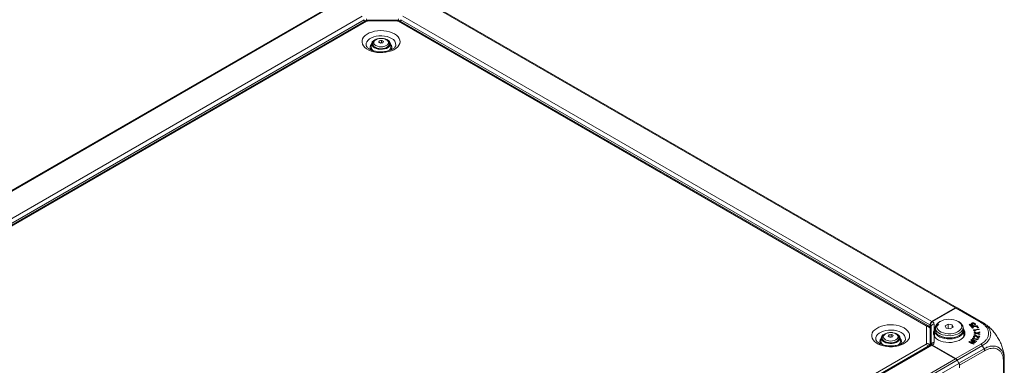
# Model space of a CAD drawing. Header units: millimetres. Extents: x 0 to 1118, y 0 to 864.
# Tile 154 of 156: x 852 to 1028, y 657 to 719. Entities that reach past the tile are written whole.
import ezdxf

# ---------------------------------------------------------------- set-up
doc = ezdxf.new("R2010")
doc.units = ezdxf.units.MM

msp = doc.modelspace()

# ---------------------------------------------------------------- linework, layer by layer
at = {"color": 7, "linetype": 'Continuous', "lineweight": 15}
for p, q in [((764.15, 639.1), (908.52, 722.44)), ((924.87, 722.44), (1019.92, 667.57)), ((913.5, 719.1), (769.38, 635.9)), ((913.4, 719.34), (913.4, 719.04)), ((913.4, 719.07), (913.4, 719.04)), ((919.38, 719.23), (914, 719.23)), ((1014.68, 664.37), (919.88, 719.1)), ((919.99, 719.34), (919.99, 719.04)), ((919.99, 719.07), (919.99, 719.04)), ((914.74, 715.04), (914.68, 714.43)), ((914.89, 714.78), (914.93, 714.85)), ((914.93, 715), (914.93, 714.82)), ((916.11, 715.56), (916.11, 715.24)), ((916.54, 715.19), (916.27, 715.15)), ((916.54, 715.62), (916.54, 715.19)), ((916.58, 715.17), (916.54, 715.19)), ((917.9, 714.67), (917.93, 714.82)), ((917.93, 714.82), (917.93, 715)), ((918.17, 714.43), (918.11, 715.04)), ((913.78, 714.67), (913.77, 714.7)), ((1019.67, 667.54), (1015.4, 665.08)), ((1015.5, 665.08), (1019.72, 667.52)), ((1019.94, 667.56), (1019.92, 667.57)), ((1019.94, 667.56), (1019.95, 667.55)), ((1019.94, 667.55), (1019.94, 667.56)), ((1019.95, 667.55), (1019.97, 667.54)), ((1019.97, 667.54), (1024.47, 664.94)), ((1015.04, 664.47), (1015.04, 663.94)), ((1015.14, 664.5), (1015.08, 663.69)), ((1015.08, 660.85), (1015.08, 663.71)), ((1015.08, 663.52), (1015.08, 663.52)), ((1015.8, 663.44), (1015.88, 663.57)), ((1015.88, 663.45), (1015.85, 663.39)), ((1015.88, 663.48), (1015.88, 662.41)), ((1016.02, 663.99), (1016.02, 663.58)), ((1016.93, 665.11), (1016.75, 665.01)), ((1018.32, 664.61), (1017.8, 664.31)), ((1017.8, 664.31), (1017.99, 663.89)), ((1017.99, 663.89), (1018.71, 663.78)), ((1019.04, 664.5), (1018.32, 664.61)), ((1018.33, 663.84), (1018.32, 664.61)), ((1018.71, 663.78), (1019.23, 664.08)), ((1019.03, 663.97), (1019.04, 664.5)), ((1019.23, 664.08), (1019.04, 664.5)), ((1020.28, 665.01), (1020.11, 665.11)), ((1021.02, 663.58), (1021.02, 663.99)), ((1021.15, 662.41), (1021.15, 663.48)), ((1022.21, 664.62), (1022.08, 664.57)), ((1022.08, 664.57), (1022.37, 664.32)), ((1022.21, 664.52), (1022.16, 664.5)), ((1022.43, 664.43), (1022.21, 664.62)), ((1022.21, 664.52), (1022.21, 664.62)), ((1022.43, 664.33), (1022.21, 664.52)), ((1022.37, 664.32), (1022.84, 664.45)), ((1022.62, 664.49), (1022.43, 664.43)), ((1022.43, 664.33), (1022.43, 664.43)), ((1022.55, 664.3), (1022.43, 664.27)), ((1022.43, 664.27), (1022.73, 663.91)), ((1022.55, 664.19), (1022.5, 664.18)), ((1023.54, 664.29), (1022.55, 664.3)), ((1022.55, 664.19), (1022.55, 664.3)), ((1022.67, 664.19), (1022.55, 664.19)), ((1022.62, 664.39), (1022.62, 664.49)), ((1022.63, 664.7), (1022.63, 664.81)), ((1022.66, 664.1), (1022.67, 664.2)), ((1022.8, 663.93), (1022.66, 664.1)), ((1022.67, 664.63), (1022.67, 664.53)), ((1022.87, 663.95), (1022.67, 664.2)), ((1022.67, 664.2), (1022.67, 664.2)), ((1022.67, 664.2), (1023.63, 664.19)), ((1022.73, 663.91), (1022.87, 663.95)), ((1022.75, 664.43), (1022.75, 664.52)), ((1023.87, 663.75), (1022.88, 663.62)), ((1022.88, 663.62), (1022.91, 663.53)), ((1022.91, 663.53), (1023.09, 663.41)), ((1023.87, 663.65), (1022.92, 663.52)), ((1023.09, 663.54), (1023.91, 663.65)), ((1023.22, 663.44), (1023.09, 663.54)), ((1023.09, 663.54), (1023.09, 663.54)), ((1023.09, 663.43), (1023.09, 663.54)), ((1023.09, 663.44), (1023.09, 663.54)), ((1023.09, 663.41), (1023.22, 663.44)), ((1023.09, 663.43), (1023.09, 663.44)), ((1023.12, 663.41), (1023.09, 663.43)), ((1023.11, 664.55), (1023.25, 664.58)), ((1023.15, 664.62), (1023.15, 664.72)), ((1023.2, 664.57), (1023.15, 664.62)), ((1023.54, 664.19), (1023.34, 664.19)), ((1023.63, 664.19), (1023.54, 664.29)), ((1023.54, 664.19), (1023.54, 664.29)), ((1023.54, 664.19), (1023.54, 664.19)), ((1023.6, 663.96), (1023.56, 663.95)), ((1023.6, 663.96), (1023.6, 664.07)), ((1023.76, 664.02), (1023.76, 664.02)), ((1023.76, 663.98), (1023.76, 664.02)), ((1023.91, 663.65), (1023.87, 663.75)), ((1023.87, 663.65), (1023.87, 663.75)), ((1023.87, 663.64), (1023.87, 663.65)), ((1024.47, 664.94), (1024.53, 664.9)), ((1024.57, 664.89), (1024.78, 664.77)), ((1005.35, 661.81), (1005.34, 661.84)), ((1006.31, 662.18), (1006.25, 661.57)), ((1006.46, 661.92), (1006.5, 661.99)), ((1006.5, 662.13), (1006.5, 661.96)), ((1007.68, 662.69), (1007.68, 662.38)), ((1008.11, 662.33), (1007.84, 662.29)), ((1008.11, 662.76), (1008.11, 662.33)), ((1008.16, 662.31), (1008.11, 662.33)), ((1009.47, 661.81), (1009.5, 661.96)), ((1009.5, 661.96), (1009.5, 662.13)), ((1009.74, 661.57), (1009.68, 662.18)), ((1015.22, 660.91), (1015.22, 663.27)), ((1015.88, 662.64), (1015.82, 662.52)), ((1022.55, 661.86), (1022.42, 661.74)), ((1022.42, 661.74), (1022.7, 661.54)), ((1022.56, 661.76), (1022.49, 661.69)), ((1023.48, 661.57), (1022.55, 661.86)), ((1022.56, 661.76), (1022.55, 661.86)), ((1023.4, 661.49), (1022.56, 661.76)), ((1022.62, 661.72), (1022.62, 661.73)), ((1022.62, 661.62), (1022.62, 661.72)), ((1022.77, 662.12), (1022.71, 662.03)), ((1022.71, 662.03), (1022.74, 661.87)), ((1022.77, 662.01), (1022.73, 661.94)), ((1022.74, 661.87), (1022.89, 661.86)), ((1023.72, 661.91), (1022.77, 662.12)), ((1022.77, 662.01), (1022.77, 662.12)), ((1023.66, 661.82), (1022.77, 662.01)), ((1022.86, 661.88), (1022.87, 661.98)), ((1022.87, 661.86), (1022.86, 661.88)), ((1022.89, 661.86), (1022.87, 661.98)), ((1022.87, 661.98), (1022.87, 661.98)), ((1022.87, 661.98), (1023.66, 661.81)), ((1022.9, 662.31), (1022.9, 662.41)), ((1022.93, 662.22), (1023.08, 662.24)), ((1023.49, 663.05), (1022.98, 663.23)), ((1022.98, 663.23), (1022.98, 663.1)), ((1022.98, 663.12), (1022.98, 663.23)), ((1022.98, 663.12), (1022.98, 663.1)), ((1023.49, 662.95), (1022.98, 663.12)), ((1022.98, 663.1), (1023.19, 663.04)), ((1023.2, 662.94), (1022.98, 662.87)), ((1022.98, 662.74), (1023.5, 662.92)), ((1022.98, 662.87), (1022.98, 662.74)), ((1022.98, 662.77), (1022.98, 662.87)), ((1023.2, 662.83), (1022.98, 662.77)), ((1022.98, 662.77), (1022.98, 662.74)), ((1023.04, 662.32), (1023.03, 662.23)), ((1023.27, 662.46), (1023.27, 662.56)), ((1023.37, 662.99), (1023.37, 662.99)), ((1023.37, 662.88), (1023.37, 662.99)), ((1024.03, 663.24), (1023.49, 663.05)), ((1024.03, 663.13), (1023.49, 662.95)), ((1023.49, 662.95), (1023.49, 663.05)), ((1023.5, 662.92), (1024.04, 662.74)), ((1023.62, 662.98), (1023.62, 662.98)), ((1023.62, 662.88), (1023.62, 662.98)), ((1023.62, 662.88), (1023.62, 662.98)), ((1023.62, 662.88), (1023.62, 662.88)), ((1023.64, 662.19), (1023.72, 662.11)), ((1023.66, 661.81), (1023.72, 661.91)), ((1023.74, 662.27), (1023.68, 662.33)), ((1023.68, 662.23), (1023.68, 662.33)), ((1023.74, 662.17), (1023.68, 662.23)), ((1023.72, 662.11), (1023.84, 662.1)), ((1023.83, 662.51), (1023.74, 662.27)), ((1023.83, 662.4), (1023.74, 662.17)), ((1023.74, 662.27), (1023.74, 662.27)), ((1023.74, 662.17), (1023.74, 662.27)), ((1023.74, 662.17), (1023.74, 662.27)), ((1023.74, 662.17), (1023.74, 662.17)), ((1023.82, 663.04), (1024.03, 663.11)), ((1024.04, 662.87), (1023.82, 662.93)), ((1024.03, 662.76), (1023.82, 662.82)), ((1023.99, 662.49), (1023.83, 662.51)), ((1023.83, 662.4), (1023.83, 662.51)), ((1023.95, 662.39), (1023.83, 662.4)), ((1023.84, 662.1), (1023.99, 662.49)), ((1024.03, 663.11), (1024.03, 663.24)), ((1024.03, 663.13), (1024.03, 663.24)), ((1024.03, 663.11), (1024.03, 663.13)), ((1024.03, 662.76), (1024.04, 662.87)), ((1024.03, 662.74), (1024.03, 662.76)), ((1024.04, 662.74), (1024.04, 662.87)), ((1015.15, 660.89), (870.77, 577.54)), ((1019.67, 658.4), (1015.4, 660.86)), ((1015.5, 660.86), (1019.72, 658.42)), ((1022.16, 661.5), (1022.03, 661.37)), ((1022.03, 661.37), (1022.89, 661.02)), ((1022.16, 661.39), (1022.1, 661.34)), ((1022.6, 661.44), (1022.16, 661.5)), ((1022.16, 661.39), (1022.16, 661.5)), ((1022.26, 661.38), (1022.16, 661.39)), ((1022.26, 661.39), (1022.26, 661.39)), ((1022.26, 661.29), (1022.26, 661.39)), ((1022.59, 661.33), (1022.6, 661.44)), ((1022.98, 661.1), (1022.63, 661.25)), ((1022.9, 661.03), (1022.63, 661.14)), ((1022.67, 661.32), (1023.13, 661.25)), ((1022.89, 661.02), (1022.98, 661.1)), ((1023.21, 661.32), (1022.9, 661.54)), ((1023.14, 661.27), (1022.9, 661.44)), ((1022.96, 661.37), (1022.96, 661.37)), ((1022.96, 661.28), (1022.96, 661.37)), ((1022.96, 661.28), (1022.96, 661.37)), ((1023.01, 661.6), (1023.38, 661.48)), ((1023.13, 661.25), (1023.21, 661.32)), ((1023.38, 661.48), (1023.48, 661.57)), ((1019.97, 658.16), (1019.86, 658.22)), ((1019.94, 658.15), (1019.89, 658.18)), ((1020.24, 657.57), (1019.92, 658.13)), ((1019.94, 658.15), (1020.27, 657.59)), ((1019.95, 658.15), (1019.94, 658.15)), ((1019.97, 658.16), (1019.95, 658.15)), ((1028.42, 658.46), (1028.42, 658.09)), ((1020.39, 656.75), (1020.38, 657.24)), ((1028.42, 658.09), (1028.42, 655.78))]:
    msp.add_line(p, q, dxfattribs=at)
at = {"color": 9, "linetype": 'Continuous', "lineweight": 0}
for p, q in [((764.4, 639.07), (908.77, 722.42)), ((924.62, 722.42), (1019.67, 667.54)), ((768.67, 636.61), (913.04, 719.95)), ((769.02, 635.99), (913.4, 719.34)), ((913.83, 719.07), (769.71, 635.87)), ((913.84, 719.52), (913.85, 719.22)), ((914, 719.11), (914, 719.23)), ((919.38, 719.11), (914, 719.11)), ((919.38, 719.11), (919.38, 719.23)), ((919.53, 719.21), (919.54, 719.52)), ((1014.36, 664.34), (919.56, 719.07)), ((919.99, 719.34), (1015.04, 664.47)), ((920.34, 719.95), (1015.4, 665.08)), ((1024.22, 664.92), (1019.72, 667.52)), ((1019.95, 667.55), (1019.95, 667.55)), ((1014.43, 661.13), (1014.43, 664.24)), ((1015.3, 664.24), (1015.22, 663.27)), ((1015.3, 660.95), (1015.3, 664.24)), ((1015.8, 664.62), (1015.8, 663.44)), ((1015.8, 662.5), (1015.8, 661.33)), ((1023.2, 662.83), (1023.2, 662.94)), ((1023.82, 662.82), (1023.82, 662.93)), ((870.24, 577.83), (1014.36, 661.03)), ((1015.4, 660.86), (871.02, 577.52)), ((1019.72, 658.42), (1024.22, 661.02)), ((1024.47, 660.76), (1019.97, 658.16)), ((1020.27, 657.59), (1024.78, 660.19)), ((1022.63, 661.14), (1022.63, 661.25)), ((1022.9, 661.44), (1022.9, 661.54)), ((1024.57, 660.55), (1024.78, 660.19)), ((1019.67, 658.4), (875.3, 575.05)), ((1019.92, 658.13), (875.55, 574.79)), ((1019.95, 658.15), (1019.88, 658.2)), ((1024.88, 659.84), (1020.38, 657.24)), ((1020.24, 657.57), (875.87, 574.23)), ((1028.27, 655.58), (1028.27, 657.88))]:
    msp.add_line(p, q, dxfattribs=at)
at = {"color": 9, "linetype": 'Continuous', "lineweight": 0, "flags": 128}
for points in [[(918.84, 716.79), (919.2, 716.55), (919.48, 716.28), (919.69, 715.98), (919.81, 715.67), (919.84, 715.35), (919.79, 715.04), (919.65, 714.73), (919.42, 714.44), (919.12, 714.18), (918.74, 713.94), (918.31, 713.75), (917.83, 713.6), (917.31, 713.49), (916.77, 713.43), (916.22, 713.43), (915.68, 713.47), (915.15, 713.56), (914.66, 713.71), (914.21, 713.89), (913.83, 714.12), (913.5, 714.37), (913.26, 714.66), (913.09, 714.96), (913.02, 715.28), (913.03, 715.59), (913.13, 715.9), (913.31, 716.2), (913.58, 716.48), (913.92, 716.73), (914.32, 716.95), (914.78, 717.12), (915.28, 717.25), (915.81, 717.33), (916.36, 717.37), (916.91, 717.35), (917.44, 717.28), (917.95, 717.16), (918.42, 716.99), (918.84, 716.79)], [(913.77, 714.7), (913.75, 714.81), (913.78, 715.1), (913.89, 715.37), (914.09, 715.64), (914.37, 715.87), (914.72, 716.07), (915.13, 716.23), (915.58, 716.35), (916.06, 716.41), (916.55, 716.43), (917.04, 716.39), (917.51, 716.3), (917.94, 716.16), (918.32, 715.98)], [(915.5, 714.67), (915.77, 714.55), (916.09, 714.47), (916.43, 714.45), (916.77, 714.47), (917.09, 714.55), (917.36, 714.67), (917.57, 714.83), (917.7, 715.01), (917.75, 715.21), (917.7, 715.4), (917.57, 715.59), (917.36, 715.74), (917.09, 715.87), (916.77, 715.94), (916.43, 715.97), (916.09, 715.94), (915.77, 715.87), (915.5, 715.74), (915.29, 715.59), (915.15, 715.4), (915.11, 715.21), (915.15, 715.01), (915.29, 714.83), (915.5, 714.67)], [(917.93, 714.99), (917.92, 714.91), (917.84, 714.7), (917.67, 714.51), (917.42, 714.35), (917.11, 714.22), (916.75, 714.15), (916.38, 714.13), (916.01, 714.16), (915.66, 714.25), (915.37, 714.38)], [(1010.41, 663.93), (1010.77, 663.68), (1011.05, 663.41), (1011.26, 663.12), (1011.38, 662.81), (1011.41, 662.49), (1011.36, 662.18), (1011.22, 661.87), (1010.99, 661.58), (1010.69, 661.32), (1010.31, 661.08), (1009.88, 660.89), (1009.4, 660.73), (1008.88, 660.63), (1008.34, 660.57), (1007.79, 660.56), (1007.25, 660.61), (1006.72, 660.7), (1006.23, 660.84), (1005.78, 661.03), (1005.4, 661.25), (1005.07, 661.51), (1004.83, 661.8), (1004.67, 662.1), (1004.59, 662.41), (1004.6, 662.73), (1004.7, 663.04), (1004.88, 663.34), (1005.15, 663.62), (1005.49, 663.87), (1005.89, 664.08), (1006.35, 664.26), (1006.85, 664.39), (1007.38, 664.47), (1007.93, 664.5), (1008.48, 664.48), (1009.01, 664.41), (1009.52, 664.3), (1010, 664.13), (1010.41, 663.93)], [(1005.34, 661.84), (1005.32, 661.95), (1005.35, 662.23), (1005.46, 662.51), (1005.66, 662.77), (1005.94, 663.01), (1006.29, 663.21), (1006.7, 663.37), (1007.15, 663.49), (1007.63, 663.55), (1008.12, 663.57), (1008.61, 663.53), (1009.08, 663.44), (1009.51, 663.3), (1009.89, 663.11)], [(1007.07, 661.81), (1007.34, 661.69), (1007.66, 661.61), (1008, 661.58), (1008.34, 661.61), (1008.66, 661.69), (1008.93, 661.81), (1009.14, 661.96), (1009.27, 662.15), (1009.32, 662.34), (1009.27, 662.54), (1009.14, 662.72), (1008.93, 662.88), (1008.66, 663), (1008.34, 663.08), (1008, 663.11), (1007.66, 663.08), (1007.34, 663), (1007.07, 662.88), (1006.86, 662.72), (1006.73, 662.54), (1006.68, 662.34), (1006.73, 662.15), (1006.86, 661.96), (1007.07, 661.81)], [(1009.5, 662.13), (1009.49, 662.05), (1009.41, 661.84), (1009.24, 661.65), (1008.99, 661.48), (1008.68, 661.36), (1008.33, 661.29), (1007.95, 661.27), (1007.58, 661.3), (1007.23, 661.39), (1006.94, 661.52)]]:
    msp.add_lwpolyline(points, dxfattribs=at)
at = {"color": 7, "linetype": 'Continuous', "lineweight": 15, "flags": 128}
for points in [[(915.23, 714.3), (914.99, 714.47), (914.83, 714.68), (914.75, 714.9), (914.76, 715.13), (914.86, 715.35), (915.05, 715.54), (915.31, 715.71), (915.53, 715.81)], [(914.93, 714.82), (914.95, 714.69), (914.95, 714.67)], [(917.09, 715.88), (917.14, 715.87), (917.47, 715.75), (917.75, 715.59), (917.96, 715.4), (918.08, 715.18), (918.11, 714.96), (918.06, 714.73), (917.91, 714.52), (917.69, 714.34), (917.4, 714.19), (917.05, 714.08), (916.67, 714.02), (916.28, 714.02), (915.9, 714.06), (915.54, 714.16), (915.23, 714.3), (915.23, 714.3)], [(915.31, 714.34), (915.61, 714.21), (915.96, 714.12), (916.33, 714.08), (916.71, 714.09), (917.07, 714.16), (917.4, 714.27), (917.67, 714.43), (917.86, 714.61), (917.98, 714.82), (918, 715.04), (917.93, 715.26), (917.78, 715.46), (917.77, 715.46)], [(917.93, 714.85), (917.93, 714.85), (917.96, 714.78)], [(1020.11, 665.11), (1019.75, 665.28), (1019.35, 665.4), (1018.91, 665.47), (1018.46, 665.49), (1018.01, 665.46), (1017.58, 665.38), (1017.18, 665.24), (1016.85, 665.07), (1016.58, 664.85), (1016.39, 664.62), (1016.28, 664.36), (1016.27, 664.1), (1016.35, 663.84), (1016.52, 663.59), (1016.77, 663.37), (1017.09, 663.19), (1017.47, 663.04), (1017.9, 662.95), (1018.35, 662.9), (1018.8, 662.91), (1019.24, 662.97), (1019.66, 663.08), (1020.02, 663.23), (1020.33, 663.43), (1020.56, 663.65), (1020.71, 663.9), (1020.77, 664.16), (1020.73, 664.42), (1020.61, 664.68), (1020.39, 664.91), (1020.11, 665.11)], [(1021.15, 663.58), (1021.17, 663.54), (1021.31, 663.26), (1021.35, 662.97), (1021.31, 662.68), (1021.17, 662.4), (1020.96, 662.14), (1020.66, 661.9), (1020.3, 661.7), (1019.88, 661.54), (1019.42, 661.42), (1018.93, 661.35), (1018.42, 661.33), (1017.92, 661.37), (1017.44, 661.46), (1016.99, 661.59), (1016.59, 661.77), (1016.25, 661.98), (1015.99, 662.23), (1015.8, 662.5), (1015.8, 662.5)], [(1020.38, 662.4), (1020.01, 662.22), (1019.58, 662.09), (1019.12, 662), (1018.64, 661.96), (1018.15, 661.97), (1017.68, 662.04), (1017.23, 662.15), (1016.83, 662.31), (1016.49, 662.51), (1016.21, 662.74), (1016.02, 663), (1015.9, 663.27), (1015.88, 663.55), (1015.95, 663.83), (1016.1, 664.1), (1016.34, 664.34), (1016.65, 664.56)], [(1016.02, 663.73), (1016.01, 663.48), (1016.09, 663.21), (1016.26, 662.95), (1016.5, 662.71), (1016.83, 662.51), (1017.21, 662.34), (1017.64, 662.22), (1018.1, 662.15), (1018.58, 662.13), (1019.05, 662.17), (1019.51, 662.25), (1019.92, 662.38), (1020.29, 662.56)], [(1020.28, 665.01), (1020.59, 664.8), (1020.81, 664.56), (1020.96, 664.3), (1021.02, 664.03), (1020.98, 663.75), (1020.86, 663.49), (1020.65, 663.24), (1020.37, 663.02), (1020.01, 662.84), (1019.61, 662.69), (1019.16, 662.6), (1018.69, 662.55), (1018.22, 662.56), (1017.76, 662.62), (1017.32, 662.72), (1016.92, 662.88), (1016.59, 663.07), (1016.32, 663.3), (1016.13, 663.55), (1016.03, 663.82), (1016.02, 664.09), (1016.1, 664.36), (1016.27, 664.62), (1016.51, 664.86), (1016.75, 665.01)], [(1016.75, 662.56), (1017.11, 662.39), (1017.53, 662.26), (1017.98, 662.17), (1018.46, 662.14), (1018.93, 662.16), (1019.39, 662.23), (1019.82, 662.35), (1020.2, 662.52), (1020.52, 662.72), (1020.76, 662.95), (1020.93, 663.21), (1021.01, 663.48), (1021.02, 663.58)], [(1021.02, 663.97), (1021.02, 663.96), (1021.13, 663.69), (1021.15, 663.41), (1021.08, 663.13), (1020.93, 662.87), (1020.69, 662.62), (1020.38, 662.4)], [(1020.61, 661.87), (1020.62, 661.88), (1020.91, 662.11), (1021.13, 662.37), (1021.26, 662.65), (1021.3, 662.93), (1021.26, 663.22), (1021.15, 663.45)], [(1006.8, 661.43), (1006.56, 661.61), (1006.4, 661.82), (1006.32, 662.04), (1006.33, 662.26), (1006.43, 662.48), (1006.62, 662.68), (1006.88, 662.85), (1007.1, 662.95)], [(1006.5, 661.96), (1006.52, 661.82), (1006.52, 661.81)], [(1008.66, 663.02), (1008.71, 663.01), (1009.04, 662.89), (1009.32, 662.73), (1009.53, 662.54), (1009.65, 662.32), (1009.68, 662.1), (1009.63, 661.87), (1009.48, 661.66), (1009.26, 661.48), (1008.97, 661.33), (1008.62, 661.22), (1008.24, 661.16), (1007.85, 661.15), (1007.47, 661.2), (1007.11, 661.29), (1006.8, 661.43), (1006.8, 661.43)], [(1006.88, 661.48), (1007.18, 661.35), (1007.53, 661.26), (1007.9, 661.22), (1008.28, 661.23), (1008.64, 661.29), (1008.97, 661.41), (1009.24, 661.56), (1009.43, 661.75), (1009.55, 661.96), (1009.57, 662.18), (1009.5, 662.39), (1009.35, 662.59), (1009.34, 662.59)], [(1009.5, 661.99), (1009.5, 661.99), (1009.53, 661.92)], [(1021.21, 662.52), (1021.19, 662.58), (1021.15, 662.64)]]:
    msp.add_lwpolyline(points, dxfattribs=at)
at = {"color": 9, "linetype": 'Continuous', "lineweight": 0}
for centre, radius, start, end in [((913.64, 718.8), 0.327, 54.3824, 114.3071), ((914, 718.75), 0.361, 88.8559, 118.0402), ((919.39, 718.75), 0.361, 61.9598, 91.1441), ((919.75, 718.8), 0.327, 65.6929, 125.6176), ((915.23, 714.38), 0.736, 133.1792, 222.9397), ((915.65, 715.05), 0.724, 184.6556, 247.0681), ((917.61, 714.37), 0.747, 319.1422, 45.981), ((917.85, 714.83), 1.24, 354.1569, 67.8009), ((1014.55, 664.09), 0.312, 64.0232, 127.2554), ((1014.31, 664.22), 0.126, 5.6948, 65.6253), ((1014.49, 663.64), 0.6, 6.3513, 95.1826), ((1015.76, 664.15), 0.469, 85.3833, 169.1907), ((1015.79, 663.39), 0.0555, 6.8519, 82.5249), ((1006.8, 661.51), 0.736, 133.1792, 222.9397), ((1007.22, 662.19), 0.724, 184.6556, 247.0681), ((1009.18, 661.51), 0.747, 319.1422, 45.981), ((1009.42, 661.97), 1.24, 354.1569, 67.8009), ((1015.81, 662.46), 0.0416, 39.5816, 103.7382), ((1014.31, 661.14), 0.126, 294.3747, 354.3052), ((1013.84, 660.21), 0.976, 26.1807, 57.5477), ((1014.46, 660.47), 0.667, 31.9143, 92.3463), ((1015.76, 660.86), 0.469, 85.3833, 169.1907)]:
    msp.add_arc(centre, radius, start, end, dxfattribs=at)
at = {"color": 7, "linetype": 'Continuous', "lineweight": 15}
for centre, radius, start, end in [((915.54, 714.97), 0.669, 138.1571, 250.1416), ((919.91, 713.64), 4.26, 153.251, 156.9521), ((914.33, 712.05), 3.66, 57.1394, 62.866), ((917.03, 711.06), 4.59, 96.0641, 101.522), ((917.23, 710.62), 4.59, 96.0641, 101.522), ((914.88, 712.37), 3.66, 57.1394, 62.866), ((920.66, 713.52), 4.26, 153.251, 156.9521), ((915.47, 714.42), 0.792, 178.9779, 238.9104), ((917.38, 714.42), 0.797, 300.2024, 0.9248), ((1019.82, 667.34), 0.251, 65.686, 125.6182), ((1015.81, 664.43), 0.768, 122.6055, 177.3945), ((1017.25, 663.69), 1.24, 185.1866, 246.1336), ((1019.85, 663.64), 1.17, 292.1374, 4.4118), ((1007.11, 662.11), 0.669, 138.1571, 250.1416), ((1011.48, 660.78), 4.26, 153.251, 156.9521), ((1005.9, 659.19), 3.66, 57.1394, 62.866), ((1008.6, 658.19), 4.59, 96.0641, 101.522), ((1008.8, 657.76), 4.59, 96.0641, 101.522), ((1006.45, 659.51), 3.66, 57.1394, 62.866), ((1012.23, 660.66), 4.26, 153.251, 156.9521), ((1007.04, 661.56), 0.792, 178.9779, 238.9104), ((1008.95, 661.56), 0.797, 300.2024, 0.9248), ((1015.25, 660.66), 0.251, 54.3824, 114.3071), ((1019.29, 657.78), 0.721, 28.8556, 58.0453), ((1019.62, 657.2), 0.721, 1.9565, 31.1437)]:
    msp.add_arc(centre, radius, start, end, dxfattribs=at)
for centre, major_axis, ratio, start_param, end_param in [((1019.71, 667.11), (0.256, 0.429), 0.56722, 0.008347, 0.793746), ((1019.71, 658.01), (-0.243, 0.437), 0.587367, 4.721508, 5.506906), ((1020.03, 657.45), (-0.256, 0.429), 0.56722, 3.918643, 4.704042)]:
    msp.add_ellipse(centre, major_axis=major_axis, ratio=ratio, start_param=start_param, end_param=end_param, dxfattribs=at)
for points, knots in [([(914, 719.23), (913.94, 719.23), (913.8, 719.22), (913.63, 719.17), (913.53, 719.11), (913.5, 719.1)], [0, 0, 0, 0, 0.337494, 0.816211, 1, 1, 1, 1]), ([(919.88, 719.1), (919.82, 719.13), (919.69, 719.19), (919.52, 719.22), (919.41, 719.23), (919.38, 719.23)], [0, 0, 0, 0, 0.3879, 0.848854, 1, 1, 1, 1]), ([(916.59, 715.97), (916.58, 715.97), (916.46, 715.99), (916.22, 715.97), (915.88, 715.92), (915.57, 715.82), (915.31, 715.67), (915.11, 715.49), (914.98, 715.29), (914.92, 715.11), (914.93, 715.02), (914.94, 714.99)], [0, 0, 0, 0, 0.012806, 0.153787, 0.295289, 0.438058, 0.583128, 0.715447, 0.840232, 0.959627, 1, 1, 1, 1]), ([(917.92, 714.99), (917.92, 715.03), (917.92, 715.16), (917.84, 715.35), (917.7, 715.55), (917.49, 715.71), (917.22, 715.85), (916.91, 715.94), (916.7, 715.96), (916.59, 715.97)], [0, 0, 0, 0, 0.089111, 0.231801, 0.375686, 0.527798, 0.688165, 0.851681, 1, 1, 1, 1]), ([(919.09, 714.7), (919.07, 714.66), (919.05, 714.58), (918.95, 714.42), (918.78, 714.25), (918.54, 714.07), (918.24, 713.91), (917.88, 713.77), (917.48, 713.66), (917.04, 713.59), (916.58, 713.55), (916.12, 713.56), (915.66, 713.61), (915.23, 713.7), (914.84, 713.82), (914.5, 713.97), (914.22, 714.13), (914.01, 714.31), (913.87, 714.47), (913.79, 714.61), (913.78, 714.67), (913.77, 714.7)], [0, 0, 0, 0, 0.055111, 0.106478, 0.161336, 0.214133, 0.266724, 0.319659, 0.373165, 0.42719, 0.481583, 0.53616, 0.590714, 0.644996, 0.698815, 0.752006, 0.804483, 0.856359, 0.908156, 0.960826, 1, 1, 1, 1]), ([(1015.08, 663.71), (1015.08, 663.79), (1015.06, 663.94), (1014.96, 664.13), (1014.83, 664.28), (1014.73, 664.34), (1014.68, 664.37)], [0, 0, 0, 0, 0.288822, 0.557347, 0.812593, 1, 1, 1, 1]), ([(1015.22, 663.27), (1015.21, 663.32), (1015.2, 663.41), (1015.12, 663.48), (1015.08, 663.52)], [0, 0, 0, 0, 0.512047, 1, 1, 1, 1]), ([(1015.14, 664.5), (1015.15, 664.55), (1015.16, 664.65), (1015.23, 664.8), (1015.33, 664.94), (1015.42, 665.03), (1015.48, 665.07), (1015.5, 665.08)], [0, 0, 0, 0, 0.2229665, 0.4459065, 0.6696214, 0.8946172, 1, 1, 1, 1]), ([(1015.8, 662.5), (1015.76, 662.58), (1015.68, 662.74), (1015.64, 663.06), (1015.74, 663.3), (1015.8, 663.44)], [0, 0, 0, 0, 0.272729, 0.554234, 1, 1, 1, 1]), ([(1022.63, 664.81), (1022.61, 664.8), (1022.56, 664.78), (1022.51, 664.73), (1022.49, 664.69), (1022.49, 664.67), (1022.49, 664.66)], [0, 0, 0, 0, 0.247593, 0.5662847, 0.8817412, 1, 1, 1, 1]), ([(1022.49, 664.66), (1022.49, 664.65), (1022.49, 664.62), (1022.52, 664.57), (1022.55, 664.54), (1022.57, 664.52)], [0, 0, 0, 0, 0.269218, 0.538771, 1, 1, 1, 1]), ([(1022.63, 664.7), (1022.61, 664.69), (1022.56, 664.67), (1022.52, 664.64), (1022.51, 664.61), (1022.5, 664.6)], [0, 0, 0, 0, 0.344708, 0.78513, 1, 1, 1, 1]), ([(1022.57, 664.52), (1022.57, 664.52), (1022.58, 664.51), (1022.6, 664.5), (1022.61, 664.49), (1022.62, 664.49)], [0, 0, 0, 0, 0.25029, 0.500607, 1, 1, 1, 1]), ([(1023.15, 664.72), (1023.1, 664.76), (1023.03, 664.81), (1022.89, 664.84), (1022.76, 664.84), (1022.68, 664.83), (1022.64, 664.81), (1022.63, 664.81)], [0, 0, 0, 0, 0.348853, 0.550932, 0.753331, 0.946333, 1, 1, 1, 1]), ([(1022.82, 664.73), (1022.8, 664.73), (1022.75, 664.74), (1022.68, 664.72), (1022.64, 664.71), (1022.63, 664.7)], [0, 0, 0, 0, 0.285235, 0.844267, 1, 1, 1, 1]), ([(1022.75, 664.52), (1022.72, 664.54), (1022.69, 664.58), (1022.67, 664.63), (1022.68, 664.67), (1022.71, 664.7), (1022.74, 664.71), (1022.75, 664.72)], [0, 0, 0, 0, 0.393405, 0.556787, 0.721292, 0.876223, 1, 1, 1, 1]), ([(1022.75, 664.41), (1022.72, 664.44), (1022.68, 664.47), (1022.67, 664.52), (1022.67, 664.53)], [0, 0, 0, 0, 0.714635, 1, 1, 1, 1]), ([(1022.75, 664.72), (1022.77, 664.72), (1022.81, 664.73), (1022.87, 664.74), (1022.93, 664.72), (1022.98, 664.7), (1023.01, 664.68), (1023.03, 664.67)], [0, 0, 0, 0, 0.226603, 0.389656, 0.552485, 0.801707, 1, 1, 1, 1]), ([(1022.84, 664.45), (1022.83, 664.46), (1022.81, 664.47), (1022.78, 664.49), (1022.76, 664.5), (1022.75, 664.52)], [0, 0, 0, 0, 0.251147, 0.502364, 1, 1, 1, 1]), ([(1023.15, 664.62), (1023.1, 664.65), (1023.04, 664.7), (1022.95, 664.72), (1022.93, 664.72)], [0, 0, 0, 0, 0.733264, 1, 1, 1, 1]), ([(1023.03, 664.67), (1023.04, 664.66), (1023.07, 664.63), (1023.09, 664.59), (1023.1, 664.56), (1023.11, 664.55)], [0, 0, 0, 0, 0.323522, 0.65786, 1, 1, 1, 1]), ([(1023.25, 664.58), (1023.25, 664.59), (1023.24, 664.62), (1023.21, 664.67), (1023.17, 664.7), (1023.15, 664.72)], [0, 0, 0, 0, 0.260851, 0.52127, 1, 1, 1, 1]), ([(1023.6, 664.07), (1023.59, 664.06), (1023.56, 664.05), (1023.53, 664.04), (1023.52, 664.02), (1023.52, 664), (1023.52, 663.98), (1023.52, 663.98)], [0, 0, 0, 0, 0.274076, 0.469587, 0.665847, 0.851499, 1, 1, 1, 1]), ([(1023.52, 663.98), (1023.53, 663.97), (1023.55, 663.95), (1023.58, 663.94), (1023.62, 663.93), (1023.65, 663.93), (1023.67, 663.94), (1023.68, 663.94)], [0, 0, 0, 0, 0.283737, 0.479364, 0.674976, 0.876266, 1, 1, 1, 1]), ([(1023.76, 664.02), (1023.75, 664.03), (1023.74, 664.05), (1023.71, 664.06), (1023.67, 664.07), (1023.64, 664.07), (1023.61, 664.07), (1023.6, 664.07)], [0, 0, 0, 0, 0.249647, 0.438837, 0.627758, 0.833821, 1, 1, 1, 1]), ([(1023.72, 663.95), (1023.72, 663.95), (1023.7, 663.96), (1023.67, 663.97), (1023.64, 663.97), (1023.61, 663.96), (1023.6, 663.96)], [0, 0, 0, 0, 0.191368, 0.465243, 0.76738, 1, 1, 1, 1]), ([(1023.68, 663.94), (1023.7, 663.94), (1023.72, 663.95), (1023.75, 663.97), (1023.77, 663.99), (1023.77, 664.01), (1023.76, 664.02), (1023.76, 664.02)], [0, 0, 0, 0, 0.271095, 0.474054, 0.677286, 0.874049, 1, 1, 1, 1]), ([(1024.47, 664.94), (1024.48, 664.94), (1024.51, 664.92), (1024.54, 664.9), (1024.56, 664.89), (1024.57, 664.89), (1024.57, 664.89), (1024.57, 664.89)], [0, 0, 0, 0, 0.245202, 0.817535, 0.960682, 0.992151, 1, 1, 1, 1]), ([(1024.86, 664.71), (1024.85, 664.72), (1024.84, 664.72), (1024.82, 664.72), (1024.81, 664.72)], [0, 0, 0, 0, 0.6956457, 1, 1, 1, 1]), ([(1028.42, 658.46), (1028.41, 658.6), (1028.4, 658.99), (1028.3, 659.66), (1028.07, 660.46), (1027.75, 661.27), (1027.34, 662.07), (1026.85, 662.83), (1026.28, 663.53), (1025.62, 664.2), (1025.13, 664.53), (1024.86, 664.71)], [0, 0, 0, 0, 0.064808, 0.17571, 0.286608, 0.397334, 0.508053, 0.625125, 0.739489, 0.853853, 1, 1, 1, 1]), ([(1010.66, 661.84), (1010.64, 661.8), (1010.62, 661.72), (1010.52, 661.56), (1010.35, 661.39), (1010.11, 661.21), (1009.81, 661.05), (1009.45, 660.91), (1009.05, 660.8), (1008.61, 660.73), (1008.15, 660.69), (1007.69, 660.7), (1007.23, 660.75), (1006.8, 660.83), (1006.41, 660.96), (1006.07, 661.1), (1005.79, 661.27), (1005.58, 661.44), (1005.44, 661.61), (1005.36, 661.74), (1005.35, 661.81), (1005.34, 661.84)], [0, 0, 0, 0, 0.055111, 0.106478, 0.161336, 0.214133, 0.266724, 0.319659, 0.373165, 0.42719, 0.481583, 0.53616, 0.590714, 0.644996, 0.698815, 0.752006, 0.804483, 0.856359, 0.908156, 0.960826, 1, 1, 1, 1]), ([(1008.16, 663.11), (1008.15, 663.11), (1008.03, 663.13), (1007.79, 663.11), (1007.45, 663.06), (1007.14, 662.96), (1006.88, 662.81), (1006.68, 662.63), (1006.55, 662.43), (1006.49, 662.25), (1006.5, 662.15), (1006.51, 662.13)], [0, 0, 0, 0, 0.012806, 0.153787, 0.295289, 0.438058, 0.583128, 0.715447, 0.840232, 0.959627, 1, 1, 1, 1]), ([(1009.49, 662.12), (1009.49, 662.17), (1009.49, 662.3), (1009.41, 662.49), (1009.27, 662.68), (1009.06, 662.85), (1008.79, 662.98), (1008.48, 663.08), (1008.27, 663.1), (1008.16, 663.11)], [0, 0, 0, 0, 0.089111, 0.231801, 0.375686, 0.527798, 0.688165, 0.851681, 1, 1, 1, 1]), ([(1015.85, 663.39), (1015.82, 663.32), (1015.76, 663.19), (1015.72, 662.95), (1015.74, 662.71), (1015.81, 662.55), (1015.85, 662.47)], [0, 0, 0, 0, 0.221203, 0.446205, 0.719453, 1, 1, 1, 1]), ([(1022.62, 661.73), (1022.67, 661.71), (1022.75, 661.68), (1022.88, 661.64), (1022.96, 661.61), (1023.01, 661.6)], [0, 0, 0, 0, 0.33782, 0.668882, 1, 1, 1, 1]), ([(1022.9, 661.54), (1022.87, 661.56), (1022.81, 661.6), (1022.71, 661.67), (1022.65, 661.71), (1022.62, 661.72)], [0, 0, 0, 0, 0.3541542, 0.6769804, 1, 1, 1, 1]), ([(1022.9, 662.41), (1022.89, 662.39), (1022.88, 662.34), (1022.89, 662.28), (1022.92, 662.24), (1022.93, 662.22)], [0, 0, 0, 0, 0.2988214, 0.7938796, 1, 1, 1, 1]), ([(1023.27, 662.56), (1023.23, 662.57), (1023.14, 662.57), (1023.03, 662.55), (1022.95, 662.5), (1022.91, 662.45), (1022.9, 662.42), (1022.9, 662.41)], [0, 0, 0, 0, 0.254989, 0.480261, 0.677654, 0.922777, 1, 1, 1, 1]), ([(1023.27, 662.46), (1023.23, 662.46), (1023.14, 662.47), (1023.03, 662.44), (1022.95, 662.4), (1022.92, 662.35), (1022.9, 662.32), (1022.9, 662.31)], [0, 0, 0, 0, 0.254722, 0.479948, 0.677294, 0.922669, 1, 1, 1, 1]), ([(1023.08, 662.24), (1023.07, 662.25), (1023.05, 662.28), (1023.03, 662.32), (1023.04, 662.35), (1023.04, 662.37)], [0, 0, 0, 0, 0.317144, 0.5705, 1, 1, 1, 1]), ([(1023.04, 662.37), (1023.05, 662.39), (1023.06, 662.41), (1023.1, 662.44), (1023.14, 662.45), (1023.19, 662.46), (1023.23, 662.45), (1023.25, 662.45)], [0, 0, 0, 0, 0.285847, 0.451029, 0.617185, 0.818662, 1, 1, 1, 1]), ([(1023.19, 663.04), (1023.22, 663.03), (1023.26, 663.02), (1023.32, 663), (1023.35, 662.99), (1023.37, 662.99)], [0, 0, 0, 0, 0.383203, 0.691529, 1, 1, 1, 1]), ([(1023.37, 662.99), (1023.35, 662.98), (1023.31, 662.97), (1023.25, 662.95), (1023.21, 662.94), (1023.2, 662.94)], [0, 0, 0, 0, 0.379142, 0.6895422, 1, 1, 1, 1]), ([(1023.37, 662.88), (1023.35, 662.88), (1023.31, 662.87), (1023.25, 662.85), (1023.22, 662.84), (1023.2, 662.83)], [0, 0, 0, 0, 0.37661, 0.688275, 1, 1, 1, 1]), ([(1023.25, 662.45), (1023.28, 662.45), (1023.35, 662.43), (1023.44, 662.37), (1023.54, 662.29), (1023.6, 662.23), (1023.64, 662.19)], [0, 0, 0, 0, 0.156836, 0.382215, 0.633721, 1, 1, 1, 1]), ([(1023.68, 662.33), (1023.66, 662.36), (1023.6, 662.41), (1023.51, 662.48), (1023.41, 662.54), (1023.31, 662.56), (1023.27, 662.56)], [0, 0, 0, 0, 0.25393, 0.508119, 0.764037, 1, 1, 1, 1]), ([(1023.68, 662.23), (1023.65, 662.25), (1023.6, 662.3), (1023.51, 662.37), (1023.4, 662.43), (1023.31, 662.45), (1023.27, 662.46)], [0, 0, 0, 0, 0.2547076, 0.509676, 0.7664143, 1, 1, 1, 1]), ([(1023.62, 662.98), (1023.65, 662.99), (1023.69, 663), (1023.76, 663.02), (1023.8, 663.04), (1023.82, 663.04)], [0, 0, 0, 0, 0.3333365, 0.6666277, 1, 1, 1, 1]), ([(1023.82, 662.93), (1023.8, 662.93), (1023.76, 662.94), (1023.69, 662.96), (1023.65, 662.97), (1023.62, 662.98)], [0, 0, 0, 0, 0.3394357, 0.6694961, 1, 1, 1, 1]), ([(1023.82, 662.82), (1023.8, 662.83), (1023.76, 662.84), (1023.69, 662.86), (1023.65, 662.87), (1023.62, 662.88)], [0, 0, 0, 0, 0.337422, 0.668484, 1, 1, 1, 1]), ([(1015.3, 660.94), (1015.3, 660.94), (1015.3, 660.95), (1015.3, 660.93), (1015.27, 660.91), (1015.27, 660.91)], [0, 0, 0, 0, 0.136101, 0.957765, 1, 1, 1, 1]), ([(1015.5, 660.86), (1015.46, 660.88), (1015.39, 660.91), (1015.33, 660.9), (1015.3, 660.9)], [0, 0, 0, 0, 0.555065, 1, 1, 1, 1]), ([(1022.63, 661.25), (1022.59, 661.26), (1022.51, 661.29), (1022.39, 661.34), (1022.3, 661.38), (1022.26, 661.39)], [0, 0, 0, 0, 0.333206, 0.666599, 1, 1, 1, 1]), ([(1022.26, 661.39), (1022.31, 661.38), (1022.4, 661.37), (1022.54, 661.34), (1022.62, 661.33), (1022.67, 661.32)], [0, 0, 0, 0, 0.353346, 0.676568, 1, 1, 1, 1]), ([(1022.63, 661.14), (1022.59, 661.16), (1022.51, 661.19), (1022.38, 661.24), (1022.3, 661.27), (1022.26, 661.29)], [0, 0, 0, 0, 0.331775, 0.665883, 1, 1, 1, 1]), ([(1022.96, 661.37), (1022.91, 661.38), (1022.83, 661.4), (1022.71, 661.42), (1022.63, 661.43), (1022.6, 661.44)], [0, 0, 0, 0, 0.395144, 0.697506, 1, 1, 1, 1]), ([(1022.9, 661.44), (1022.86, 661.46), (1022.8, 661.5), (1022.71, 661.56), (1022.65, 661.6), (1022.62, 661.62)], [0, 0, 0, 0, 0.352875, 0.67634, 1, 1, 1, 1]), ([(1022.7, 661.54), (1022.74, 661.52), (1022.79, 661.48), (1022.88, 661.42), (1022.93, 661.39), (1022.96, 661.37)], [0, 0, 0, 0, 0.391311, 0.6956, 1, 1, 1, 1])]:
    msp.add_open_spline(points, degree=3, knots=knots, dxfattribs=at)
at = {"color": 9, "linetype": 'Continuous', "lineweight": 0}
for points, knots in [([(1015.3, 664.24), (1015.29, 664.29), (1015.28, 664.38), (1015.19, 664.46), (1015.14, 664.5)], [0, 0, 0, 0, 0.509361, 1, 1, 1, 1]), ([(1015.5, 665.08), (1015.51, 665.08), (1015.61, 665.01), (1015.76, 664.86), (1015.79, 664.7), (1015.8, 664.62)], [0, 0, 0, 0, 0.043457, 0.520805, 1, 1, 1, 1]), ([(1024.22, 661.02), (1024.46, 661.19), (1024.88, 661.46), (1025.28, 661.94), (1025.53, 662.43), (1025.62, 662.93), (1025.55, 663.44), (1025.35, 663.9), (1025.01, 664.33), (1024.62, 664.67), (1024.33, 664.85), (1024.22, 664.92)], [0, 0, 0, 0, 0.147652, 0.256205, 0.364776, 0.499589, 0.608942, 0.718292, 0.827742, 0.937176, 1, 1, 1, 1]), ([(1024.53, 664.9), (1024.63, 664.84), (1024.92, 664.66), (1025.32, 664.31), (1025.69, 663.85), (1025.91, 663.35), (1026, 662.8), (1025.9, 662.26), (1025.62, 661.74), (1025.19, 661.23), (1024.73, 660.93), (1024.47, 660.76)], [0, 0, 0, 0, 0.05177, 0.160903, 0.273284, 0.382305, 0.494588, 0.631014, 0.739278, 0.850703, 1, 1, 1, 1]), ([(1015.8, 661.33), (1015.79, 661.24), (1015.76, 661.08), (1015.61, 660.93), (1015.51, 660.86), (1015.5, 660.86)], [0, 0, 0, 0, 0.477301, 0.954606, 1, 1, 1, 1]), ([(1024.57, 660.55), (1024.57, 660.56), (1024.56, 660.58), (1024.53, 660.65), (1024.5, 660.71), (1024.47, 660.76)], [0, 0, 0, 0, 0.051239, 0.304553, 1, 1, 1, 1]), ([(1024.78, 660.19), (1024.9, 660.26), (1025.23, 660.44), (1025.76, 660.63), (1026.34, 660.71), (1026.87, 660.67), (1027.33, 660.49), (1027.72, 660.19), (1028.04, 659.77), (1028.26, 659.26), (1028.39, 658.69), (1028.41, 658.29), (1028.42, 658.09)], [0, 0, 0, 0, 0.065796, 0.172761, 0.282893, 0.389757, 0.499797, 0.596871, 0.703946, 0.814211, 0.906126, 1, 1, 1, 1]), ([(1028.27, 657.88), (1028.26, 658.07), (1028.25, 658.44), (1028.13, 658.96), (1027.92, 659.43), (1027.63, 659.82), (1027.27, 660.09), (1026.84, 660.26), (1026.34, 660.32), (1025.8, 660.24), (1025.31, 660.07), (1025, 659.9), (1024.88, 659.84)], [0, 0, 0, 0, 0.092915, 0.185815, 0.294478, 0.403162, 0.500201, 0.608625, 0.717044, 0.825569, 0.934081, 1, 1, 1, 1])]:
    msp.add_open_spline(points, degree=3, knots=knots, dxfattribs=at)
for points in [[(1024.47, 664.94), (1024.46, 664.95), (1024.42, 664.96), (1024.36, 664.97), (1024.29, 664.95), (1024.24, 664.93), (1024.22, 664.92)], [(1024.47, 660.76), (1024.46, 660.79), (1024.42, 660.84), (1024.36, 660.92), (1024.29, 660.98), (1024.24, 661.01), (1024.22, 661.02)], [(1024.78, 660.19), (1024.79, 660.16), (1024.82, 660.1), (1024.85, 660.01), (1024.88, 659.92), (1024.88, 659.87), (1024.88, 659.84)], [(1028.42, 658.09), (1028.41, 658.07), (1028.41, 658.03), (1028.38, 657.98), (1028.33, 657.93), (1028.29, 657.9), (1028.27, 657.88)]]:
    msp.add_open_spline(points, degree=3, dxfattribs=at)

doc.saveas('drawing.dxf')
